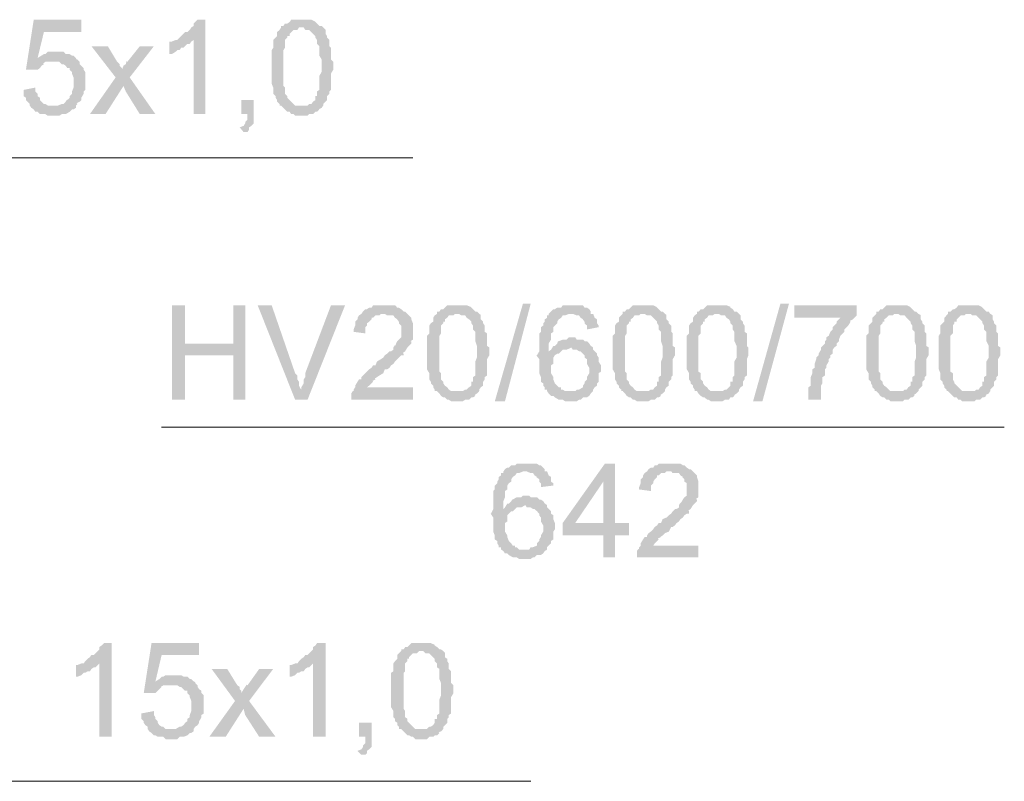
# Model space of a CAD drawing. Header units: millimetres. Extents: x 16 to 647, y 3 to 417.
# Tile 9 of 80: x 168 to 189, y 126 to 142. Entities that reach past the tile are written whole.
import ezdxf

# ---------------------------------------------------------------- set-up
doc = ezdxf.new("R2010")
doc.units = ezdxf.units.MM
doc.header["$MEASUREMENT"] = 0
doc.layers.get('0').update_dxf_attribs({"linetype": 'CONTINUOUS'})

msp = doc.modelspace()

# ---------------------------------------------------------------- hatches: boundary and pattern name
for points in [[(169.21, 142.345), (168.201, 142.345), (168.036, 141.286), (168.284, 141.286), (168.333, 141.32), (168.366, 141.369), (168.416, 141.402), (168.4, 141.419), (168.449, 141.452), (168.631, 141.452), (169.128, 141.502), (169.111, 141.502), (169.094, 141.535), (168.284, 141.535), (168.416, 142.081), (169.21, 142.081)], [(171.841, 142.345), (171.676, 142.345), (171.626, 142.296), (171.593, 142.263), (171.593, 142.213), (171.543, 142.18), (171.51, 142.13), (171.46, 142.081), (171.411, 142.081), (171.378, 142.048), (171.328, 141.998), (171.295, 141.965), (171.245, 141.915), (171.593, 141.915), (171.593, 140.343), (171.841, 140.343)], [(173.876, 142.345), (173.661, 142.345), (173.628, 142.296), (173.578, 142.263), (173.529, 142.263), (173.496, 142.213), (173.446, 142.213), (173.446, 142.18), (173.926, 142.18), (173.959, 142.13), (174.042, 142.13), (174.091, 142.081), (174.124, 142.048), (174.174, 141.998), (174.174, 141.965), (174.207, 141.915), (174.207, 141.832), (174.257, 141.783), (174.257, 141.584), (174.306, 141.502), (174.306, 141.32), (174.306, 141.237), (174.257, 141.154), (174.257, 140.856), (174.207, 140.823), (174.207, 140.724), (174.174, 140.724), (174.174, 140.641), (174.124, 140.608), (174.091, 140.558), (174.042, 140.558), (174.008, 140.525), (173.446, 140.525), (173.496, 140.476), (173.529, 140.443), (173.578, 140.393), (173.628, 140.393), (173.661, 140.343), (173.711, 140.343), (173.744, 140.31), (174.008, 140.31), (174.042, 140.343), (174.124, 140.343), (174.174, 140.393), (174.207, 140.393), (174.257, 140.443), (174.24, 140.443), (174.306, 140.476), (174.339, 140.525), (174.339, 140.558), (174.389, 140.608), (174.422, 140.641), (174.422, 140.724), (174.472, 140.774), (174.472, 140.823), (174.505, 140.856), (174.505, 141.204), (174.554, 141.286), (174.554, 141.452), (174.505, 141.502), (174.505, 141.75), (174.472, 141.783), (174.472, 141.915), (174.422, 141.965), (174.422, 141.998), (174.389, 142.048), (174.389, 142.13), (174.372, 142.147), (174.339, 142.18), (174.306, 142.213), (174.257, 142.213), (174.207, 142.263), (174.174, 142.296), (174.157, 142.312), (174.091, 142.345), (173.959, 142.345)], [(173.446, 142.18), (173.413, 142.13), (173.363, 142.081), (173.363, 141.998), (173.33, 141.965), (173.28, 141.915), (173.28, 141.75), (173.247, 141.7), (173.247, 140.989), (173.28, 140.906), (173.28, 140.774), (173.33, 140.724), (173.33, 140.691), (173.363, 140.641), (173.363, 140.608), (173.413, 140.558), (173.413, 140.525), (173.876, 140.525), (173.744, 140.525), (173.711, 140.558), (173.661, 140.608), (173.628, 140.641), (173.578, 140.691), (173.578, 140.724), (173.562, 140.74), (173.529, 140.774), (173.529, 140.906), (173.496, 140.939), (173.496, 141.7), (173.529, 141.75), (173.529, 141.915), (173.578, 141.965), (173.578, 141.998), (173.628, 141.998), (173.628, 142.048), (173.661, 142.081), (173.711, 142.13), (173.793, 142.13), (173.826, 142.18), (173.876, 142.18)], [(169.773, 141.783), (169.425, 141.783), (169.938, 141.121), (170.104, 140.939), (170.153, 140.823), (170.451, 140.343), (170.782, 140.343), (170.236, 141.121), (170.071, 141.286), (170.071, 141.32), (170.021, 141.369), (170.021, 141.402), (169.971, 141.452)], [(170.749, 141.783), (170.451, 141.783), (170.186, 141.452), (170.17, 141.468), (170.153, 141.402), (170.104, 141.369), (170.071, 141.286), (170.236, 141.121)], [(171.245, 141.915), (171.212, 141.915), (171.13, 141.882), (171.08, 141.882), (171.08, 141.617), (171.13, 141.617), (171.212, 141.667), (171.245, 141.7), (171.295, 141.7), (171.328, 141.75), (171.378, 141.75), (171.411, 141.783), (171.46, 141.832), (171.51, 141.832), (171.543, 141.882), (171.593, 141.915)], [(168.664, 141.667), (168.499, 141.667), (168.449, 141.617), (168.416, 141.617), (168.366, 141.584), (168.284, 141.535), (169.094, 141.535), (169.045, 141.584), (169.012, 141.584), (168.962, 141.617), (168.879, 141.617), (168.83, 141.667), (168.747, 141.667)], [(169.128, 141.502), (168.631, 141.452), (168.747, 141.452), (168.797, 141.402), (168.83, 141.402), (168.879, 141.369), (168.912, 141.32), (168.962, 141.32), (168.962, 141.286), (169.012, 141.237), (169.012, 141.204), (169.045, 141.121), (169.045, 140.906), (169.012, 140.823), (169.012, 140.774), (168.962, 140.724), (168.962, 140.691), (168.912, 140.641), (168.912, 140.658), (168.879, 140.608), (168.83, 140.558), (168.797, 140.558), (168.714, 140.525), (168.631, 140.525), (169.094, 140.525), (169.128, 140.558), (169.111, 140.575), (169.177, 140.608), (169.21, 140.641), (169.21, 140.691), (169.26, 140.774), (169.26, 140.823), (169.293, 140.856), (169.293, 141.237), (169.26, 141.286), (169.26, 141.32), (169.21, 141.369), (169.177, 141.402), (169.177, 141.452)], [(169.938, 141.121), (169.392, 140.343), (169.723, 140.343), (170.104, 140.939)], [(168.234, 140.906), (167.986, 140.856), (167.986, 140.724), (168.036, 140.691), (168.036, 140.641), (168.069, 140.608), (168.118, 140.558), (168.118, 140.525), (168.151, 140.476), (168.201, 140.443), (168.234, 140.393), (168.284, 140.393), (168.333, 140.343), (168.449, 140.343), (168.499, 140.31), (168.747, 140.31), (168.797, 140.343), (168.879, 140.343), (168.962, 140.393), (169.012, 140.443), (169.045, 140.443), (169.094, 140.476), (169.094, 140.525), (168.499, 140.525), (168.449, 140.558), (168.416, 140.558), (168.366, 140.608), (168.333, 140.641), (168.333, 140.691), (168.284, 140.724), (168.284, 140.774), (168.234, 140.823)], [(172.867, 140.641), (172.602, 140.641), (172.602, 140.343), (172.734, 140.343), (172.734, 140.228), (172.685, 140.178), (172.685, 140.145), (172.652, 140.095), (172.569, 140.062), (172.652, 139.963), (172.734, 139.963), (172.768, 140.012), (172.768, 140.062), (172.817, 140.095), (172.867, 140.145), (172.867, 140.343)], [(171.411, 136.29), (171.13, 136.29), (171.13, 134.288), (171.411, 134.288), (171.411, 135.231), (172.437, 135.231), (171.411, 135.479)], [(172.685, 136.29), (172.437, 136.29), (172.437, 135.479), (171.411, 135.479), (172.437, 135.231), (172.437, 134.288), (172.685, 134.288)], [(173.247, 136.29), (172.95, 136.29), (173.744, 134.288), (173.876, 134.503), (173.86, 134.519), (173.826, 134.586), (173.826, 134.668), (173.793, 134.718), (173.793, 134.801), (173.744, 134.85)], [(174.803, 136.29), (174.505, 136.29), (173.959, 134.85), (173.959, 134.768), (173.926, 134.718), (173.926, 134.635), (173.876, 134.552), (173.876, 134.503), (173.744, 134.288), (174.008, 134.288)], [(175.613, 136.29), (175.398, 136.29), (175.365, 136.24), (175.316, 136.24), (175.266, 136.207), (175.233, 136.207), (175.183, 136.157), (175.15, 136.108), (175.1, 136.075), (175.067, 136.025), (175.067, 135.992), (175.018, 135.942), (175.018, 135.86), (174.985, 135.777), (174.985, 135.727), (175.233, 135.694), (175.233, 135.826), (175.266, 135.86), (175.266, 135.909), (175.316, 135.942), (175.365, 135.992), (175.365, 136.025), (175.398, 136.025), (175.448, 136.075), (175.531, 136.075), (175.564, 136.108), (176.126, 136.108), (176.077, 136.157), (176.044, 136.157), (175.994, 136.207), (175.944, 136.24), (175.911, 136.24), (175.862, 136.29), (175.696, 136.29)], [(177.185, 136.29), (176.97, 136.29), (176.92, 136.24), (176.887, 136.207), (176.838, 136.207), (176.805, 136.157), (176.755, 136.157), (176.755, 136.108), (177.218, 136.108), (177.268, 136.075), (177.351, 136.075), (177.384, 136.025), (177.433, 135.992), (177.483, 135.942), (177.483, 135.909), (177.516, 135.86), (177.516, 135.777), (177.566, 135.727), (177.566, 135.529), (177.599, 135.429), (177.599, 135.264), (177.599, 135.181), (177.566, 135.098), (177.566, 134.801), (177.516, 134.768), (177.516, 134.668), (177.483, 134.668), (177.483, 134.586), (177.433, 134.552), (177.384, 134.503), (177.351, 134.503), (177.301, 134.47), (176.755, 134.47), (176.805, 134.42), (176.838, 134.37), (176.887, 134.337), (176.92, 134.337), (176.97, 134.288), (177.003, 134.288), (177.053, 134.255), (177.301, 134.255), (177.351, 134.288), (177.433, 134.288), (177.483, 134.337), (177.516, 134.337), (177.566, 134.37), (177.549, 134.387), (177.599, 134.42), (177.648, 134.47), (177.648, 134.503), (177.682, 134.552), (177.731, 134.586), (177.731, 134.668), (177.764, 134.718), (177.764, 134.768), (177.814, 134.801), (177.814, 135.148), (177.864, 135.231), (177.864, 135.396), (177.814, 135.429), (177.814, 135.694), (177.764, 135.727), (177.764, 135.86), (177.731, 135.909), (177.731, 135.942), (177.682, 135.992), (177.682, 136.075), (177.682, 136.091), (177.648, 136.108), (177.599, 136.157), (177.566, 136.157), (177.516, 136.207), (177.483, 136.24), (177.466, 136.257), (177.384, 136.29), (177.268, 136.29)], [(177.979, 134.255), (178.575, 136.323), (178.74, 136.323), (178.194, 134.255)], [(179.601, 136.29), (179.419, 136.29), (179.386, 136.24), (179.303, 136.24), (179.253, 136.207), (179.22, 136.207), (179.171, 136.157), (179.121, 136.108), (179.634, 136.108), (179.717, 136.075), (179.766, 136.075), (179.799, 136.025), (179.849, 135.992), (179.832, 136.008), (179.882, 135.942), (179.882, 135.909), (179.932, 135.86), (179.932, 135.777), (180.18, 135.826), (180.18, 135.86), (180.147, 135.909), (180.147, 135.992), (180.097, 136.025), (180.064, 136.108), (180.014, 136.108), (180.014, 136.157), (179.981, 136.207), (179.932, 136.24), (179.882, 136.24), (179.849, 136.29), (179.684, 136.29)], [(181.123, 136.29), (180.908, 136.29), (180.858, 136.24), (180.825, 136.207), (180.776, 136.207), (180.742, 136.157), (180.693, 136.157), (180.693, 136.108), (181.156, 136.108), (181.206, 136.075), (181.288, 136.075), (181.338, 136.025), (181.371, 135.992), (181.421, 135.942), (181.421, 135.909), (181.454, 135.86), (181.454, 135.777), (181.504, 135.727), (181.504, 135.529), (181.537, 135.429), (181.537, 135.264), (181.537, 135.181), (181.504, 135.098), (181.504, 134.801), (181.454, 134.768), (181.454, 134.668), (181.421, 134.668), (181.421, 134.586), (181.371, 134.552), (181.338, 134.503), (181.288, 134.503), (181.239, 134.47), (180.693, 134.47), (180.742, 134.42), (180.776, 134.37), (180.825, 134.337), (180.858, 134.337), (180.908, 134.288), (180.941, 134.288), (180.991, 134.255), (181.239, 134.255), (181.288, 134.288), (181.371, 134.288), (181.421, 134.337), (181.454, 134.337), (181.504, 134.37), (181.487, 134.387), (181.537, 134.42), (181.586, 134.47), (181.586, 134.503), (181.619, 134.552), (181.669, 134.586), (181.669, 134.668), (181.719, 134.718), (181.719, 134.768), (181.752, 134.801), (181.752, 135.148), (181.801, 135.231), (181.801, 135.396), (181.752, 135.429), (181.752, 135.694), (181.719, 135.727), (181.719, 135.86), (181.669, 135.909), (181.669, 135.942), (181.619, 135.992), (181.619, 136.075), (181.619, 136.091), (181.586, 136.108), (181.537, 136.157), (181.504, 136.157), (181.454, 136.207), (181.421, 136.24), (181.404, 136.257), (181.338, 136.29), (181.206, 136.29)], [(182.678, 136.29), (182.48, 136.29), (182.43, 136.24), (182.397, 136.207), (182.347, 136.207), (182.298, 136.157), (182.265, 136.157), (182.265, 136.108), (182.728, 136.108), (182.778, 136.075), (182.86, 136.075), (182.893, 136.025), (182.943, 135.992), (182.976, 135.942), (182.976, 135.909), (183.026, 135.86), (183.026, 135.777), (183.059, 135.727), (183.059, 135.529), (183.108, 135.429), (183.108, 135.264), (183.108, 135.181), (183.059, 135.098), (183.059, 134.801), (183.026, 134.768), (183.026, 134.668), (182.976, 134.668), (182.976, 134.586), (182.943, 134.552), (182.893, 134.503), (182.86, 134.503), (182.811, 134.47), (182.265, 134.47), (182.298, 134.42), (182.347, 134.37), (182.397, 134.337), (182.43, 134.337), (182.48, 134.288), (182.513, 134.288), (182.562, 134.255), (182.811, 134.255), (182.86, 134.288), (182.943, 134.288), (182.976, 134.337), (183.026, 134.337), (183.059, 134.37), (183.059, 134.387), (183.108, 134.42), (183.158, 134.47), (183.158, 134.503), (183.191, 134.552), (183.241, 134.586), (183.241, 134.668), (183.274, 134.718), (183.274, 134.768), (183.324, 134.801), (183.324, 135.148), (183.357, 135.231), (183.357, 135.396), (183.324, 135.429), (183.324, 135.694), (183.274, 135.727), (183.274, 135.86), (183.241, 135.909), (183.241, 135.942), (183.191, 135.992), (183.191, 136.075), (183.175, 136.091), (183.158, 136.108), (183.108, 136.157), (183.059, 136.157), (183.026, 136.207), (182.976, 136.24), (182.976, 136.257), (182.893, 136.29), (182.778, 136.29)], [(183.456, 134.255), (184.035, 136.323), (184.217, 136.323), (183.654, 134.255)], [(185.656, 136.29), (184.333, 136.29), (184.333, 136.025), (185.309, 136.025), (185.276, 135.992), (185.226, 135.942), (185.226, 135.909), (185.177, 135.86), (185.144, 135.826), (185.144, 135.777), (185.094, 135.727), (185.061, 135.644), (185.011, 135.611), (185.011, 135.562), (184.978, 135.529), (184.978, 135.479), (184.928, 135.429), (184.895, 135.396), (184.895, 135.347), (184.846, 135.264), (184.846, 135.231), (184.796, 135.181), (184.796, 135.148), (184.763, 135.049), (184.763, 134.966), (184.713, 134.933), (184.713, 134.85), (184.68, 134.768), (184.68, 134.586), (184.631, 134.552), (184.631, 134.288), (184.895, 134.288), (184.895, 134.586), (184.928, 134.635), (184.928, 134.768), (184.978, 134.801), (184.978, 134.933), (185.011, 134.966), (185.011, 135.016), (185.061, 135.098), (185.061, 135.148), (185.094, 135.181), (185.094, 135.231), (185.144, 135.264), (185.144, 135.347), (185.177, 135.396), (185.226, 135.429), (185.226, 135.479), (185.276, 135.529), (185.276, 135.562), (185.309, 135.644), (185.359, 135.694), (185.392, 135.727), (185.392, 135.777), (185.441, 135.826), (185.474, 135.86), (185.524, 135.942), (185.508, 135.959), (185.574, 135.992), (185.607, 136.025), (185.656, 136.075)], [(186.5, 136.29), (186.285, 136.29), (186.236, 136.24), (186.202, 136.207), (186.153, 136.207), (186.12, 136.157), (186.07, 136.157), (186.07, 136.108), (186.533, 136.108), (186.583, 136.075), (186.666, 136.075), (186.715, 136.025), (186.748, 135.992), (186.798, 135.942), (186.798, 135.909), (186.831, 135.86), (186.831, 135.777), (186.881, 135.727), (186.881, 135.529), (186.914, 135.429), (186.914, 135.264), (186.914, 135.181), (186.881, 135.098), (186.881, 134.801), (186.831, 134.768), (186.831, 134.668), (186.798, 134.668), (186.798, 134.586), (186.748, 134.552), (186.715, 134.503), (186.666, 134.503), (186.633, 134.47), (186.07, 134.47), (186.12, 134.42), (186.153, 134.37), (186.202, 134.337), (186.236, 134.337), (186.285, 134.288), (186.335, 134.288), (186.368, 134.255), (186.633, 134.255), (186.666, 134.288), (186.748, 134.288), (186.798, 134.337), (186.831, 134.337), (186.881, 134.37), (186.864, 134.387), (186.914, 134.42), (186.964, 134.47), (186.964, 134.503), (187.013, 134.552), (187.046, 134.586), (187.046, 134.668), (187.096, 134.718), (187.096, 134.768), (187.129, 134.801), (187.129, 135.148), (187.179, 135.231), (187.179, 135.396), (187.129, 135.429), (187.129, 135.694), (187.096, 135.727), (187.096, 135.86), (187.046, 135.909), (187.046, 135.942), (187.013, 135.992), (187.013, 136.075), (186.997, 136.091), (186.964, 136.108), (186.914, 136.157), (186.881, 136.157), (186.831, 136.207), (186.798, 136.24), (186.782, 136.257), (186.715, 136.29), (186.583, 136.29)], [(188.022, 136.29), (187.807, 136.29), (187.774, 136.24), (187.725, 136.207), (187.692, 136.207), (187.642, 136.157), (187.592, 136.157), (187.592, 136.108), (188.072, 136.108), (188.105, 136.075), (188.188, 136.075), (188.238, 136.025), (188.271, 135.992), (188.32, 135.942), (188.32, 135.909), (188.353, 135.86), (188.353, 135.777), (188.403, 135.727), (188.403, 135.529), (188.453, 135.429), (188.453, 135.264), (188.453, 135.181), (188.403, 135.098), (188.403, 134.801), (188.353, 134.768), (188.353, 134.668), (188.32, 134.668), (188.32, 134.586), (188.271, 134.552), (188.238, 134.503), (188.188, 134.503), (188.155, 134.47), (187.592, 134.47), (187.642, 134.42), (187.692, 134.37), (187.725, 134.337), (187.774, 134.337), (187.807, 134.288), (187.857, 134.288), (187.89, 134.255), (188.155, 134.255), (188.188, 134.288), (188.271, 134.288), (188.32, 134.337), (188.353, 134.337), (188.403, 134.37), (188.386, 134.387), (188.453, 134.42), (188.486, 134.47), (188.486, 134.503), (188.535, 134.552), (188.568, 134.586), (188.568, 134.668), (188.618, 134.718), (188.618, 134.768), (188.651, 134.801), (188.651, 135.148), (188.701, 135.231), (188.701, 135.396), (188.651, 135.429), (188.651, 135.694), (188.618, 135.727), (188.618, 135.86), (188.568, 135.909), (188.568, 135.942), (188.535, 135.992), (188.535, 136.075), (188.519, 136.091), (188.486, 136.108), (188.453, 136.157), (188.403, 136.157), (188.353, 136.207), (188.32, 136.24), (188.304, 136.257), (188.238, 136.29), (188.105, 136.29)], [(176.126, 136.108), (175.613, 136.108), (175.646, 136.108), (175.696, 136.075), (175.828, 136.075), (175.862, 136.025), (175.911, 135.992), (175.895, 136.008), (175.944, 135.942), (175.944, 135.909), (175.994, 135.86), (175.994, 135.611), (175.944, 135.562), (175.911, 135.529), (175.862, 135.429), (175.862, 135.446), (175.828, 135.396), (175.828, 135.347), (175.779, 135.314), (175.746, 135.314), (175.696, 135.264), (175.646, 135.231), (175.613, 135.181), (175.564, 135.148), (175.481, 135.098), (175.448, 135.016), (175.398, 135.016), (175.365, 134.966), (175.316, 134.933), (175.266, 134.883), (175.233, 134.85), (175.183, 134.801), (175.15, 134.768), (175.15, 134.718), (175.1, 134.718), (175.067, 134.668), (175.018, 134.586), (175.018, 134.552), (174.985, 134.503), (174.985, 134.47), (174.968, 134.47), (174.935, 134.42), (174.935, 134.288), (176.242, 134.288), (176.242, 134.552), (175.266, 134.552), (175.316, 134.586), (175.365, 134.635), (175.398, 134.668), (175.382, 134.685), (175.448, 134.718), (175.431, 134.734), (175.481, 134.768), (175.531, 134.801), (175.613, 134.85), (175.646, 134.933), (175.696, 134.933), (175.746, 134.966), (175.779, 135.016), (175.828, 135.049), (175.862, 135.098), (175.911, 135.148), (175.944, 135.181), (175.994, 135.231), (176.044, 135.231), (176.044, 135.264), (176.027, 135.28), (176.077, 135.314), (176.126, 135.396), (176.159, 135.429), (176.209, 135.479), (176.209, 135.529), (176.192, 135.529), (176.242, 135.562), (176.242, 135.727), (176.242, 135.909), (176.209, 135.992), (176.209, 136.025), (176.159, 136.075)], [(176.755, 136.108), (176.705, 136.075), (176.672, 136.025), (176.672, 135.942), (176.623, 135.909), (176.59, 135.86), (176.59, 135.694), (176.54, 135.644), (176.54, 134.933), (176.59, 134.85), (176.59, 134.718), (176.623, 134.668), (176.623, 134.635), (176.672, 134.586), (176.672, 134.552), (176.705, 134.503), (176.705, 134.47), (177.185, 134.47), (177.053, 134.47), (177.003, 134.503), (176.97, 134.552), (176.92, 134.586), (176.887, 134.635), (176.887, 134.668), (176.871, 134.685), (176.838, 134.718), (176.838, 134.85), (176.805, 134.883), (176.805, 135.644), (176.838, 135.694), (176.838, 135.86), (176.887, 135.909), (176.887, 135.942), (176.92, 135.942), (176.92, 135.992), (176.97, 136.025), (177.003, 136.075), (177.102, 136.075), (177.136, 136.108), (177.185, 136.108)], [(179.121, 136.108), (179.121, 136.075), (179.088, 136.075), (179.088, 136.025), (179.038, 135.992), (179.038, 135.942), (179.005, 135.909), (179.005, 135.86), (178.956, 135.826), (178.956, 135.727), (178.922, 135.694), (178.922, 135.314), (178.873, 135.231), (178.856, 135.231), (178.922, 135.148), (178.922, 134.85), (178.956, 134.768), (178.956, 134.668), (179.005, 134.635), (179.005, 134.586), (179.038, 134.552), (179.038, 134.503), (179.088, 134.503), (179.088, 134.47), (179.121, 134.42), (179.171, 134.37), (179.22, 134.37), (179.253, 134.337), (179.336, 134.288), (179.419, 134.288), (179.468, 134.255), (179.717, 134.255), (179.766, 134.288), (179.799, 134.288), (179.849, 134.337), (179.932, 134.337), (179.981, 134.37), (180.014, 134.42), (180.064, 134.47), (179.468, 134.47), (179.419, 134.503), (179.386, 134.503), (179.386, 134.552), (179.336, 134.552), (179.303, 134.586), (179.253, 134.635), (179.22, 134.718), (179.22, 134.768), (179.171, 134.85), (179.171, 135.016), (179.22, 135.049), (179.22, 135.181), (179.253, 135.231), (179.303, 135.264), (179.336, 135.264), (179.386, 135.314), (179.121, 135.314), (179.121, 135.479), (179.171, 135.562), (179.171, 135.694), (179.22, 135.727), (179.22, 135.826), (179.253, 135.86), (179.303, 135.909), (179.303, 135.942), (179.336, 135.992), (179.386, 136.025), (179.419, 136.075), (179.468, 136.075), (179.551, 136.108), (179.601, 136.108)], [(180.693, 136.108), (180.66, 136.075), (180.61, 136.025), (180.61, 135.942), (180.56, 135.909), (180.527, 135.86), (180.527, 135.694), (180.478, 135.644), (180.478, 134.933), (180.527, 134.85), (180.527, 134.718), (180.56, 134.668), (180.56, 134.635), (180.61, 134.586), (180.61, 134.552), (180.66, 134.503), (180.66, 134.47), (181.123, 134.47), (180.991, 134.47), (180.941, 134.503), (180.908, 134.552), (180.858, 134.586), (180.825, 134.635), (180.825, 134.668), (180.809, 134.685), (180.776, 134.718), (180.776, 134.85), (180.742, 134.883), (180.742, 135.644), (180.776, 135.694), (180.776, 135.86), (180.825, 135.909), (180.825, 135.942), (180.858, 135.942), (180.858, 135.992), (180.908, 136.025), (180.941, 136.075), (181.04, 136.075), (181.073, 136.108), (181.123, 136.108)], [(182.265, 136.108), (182.215, 136.075), (182.182, 136.025), (182.182, 135.942), (182.132, 135.909), (182.099, 135.86), (182.099, 135.694), (182.05, 135.644), (182.05, 134.933), (182.099, 134.85), (182.099, 134.718), (182.132, 134.668), (182.132, 134.635), (182.182, 134.586), (182.182, 134.552), (182.215, 134.503), (182.215, 134.47), (182.678, 134.47), (182.562, 134.47), (182.513, 134.503), (182.48, 134.552), (182.43, 134.586), (182.397, 134.635), (182.397, 134.668), (182.38, 134.685), (182.347, 134.718), (182.347, 134.85), (182.298, 134.883), (182.298, 135.644), (182.347, 135.694), (182.347, 135.86), (182.397, 135.909), (182.397, 135.942), (182.43, 135.942), (182.43, 135.992), (182.48, 136.025), (182.513, 136.075), (182.596, 136.075), (182.645, 136.108), (182.678, 136.108)], [(186.07, 136.108), (186.037, 136.075), (185.987, 136.025), (185.987, 135.942), (185.954, 135.909), (185.905, 135.86), (185.905, 135.694), (185.855, 135.644), (185.855, 134.933), (185.905, 134.85), (185.905, 134.718), (185.954, 134.668), (185.954, 134.635), (185.987, 134.586), (185.987, 134.552), (186.037, 134.503), (186.037, 134.47), (186.5, 134.47), (186.368, 134.47), (186.335, 134.503), (186.285, 134.552), (186.236, 134.586), (186.202, 134.635), (186.202, 134.668), (186.186, 134.685), (186.153, 134.718), (186.153, 134.85), (186.12, 134.883), (186.12, 135.644), (186.153, 135.694), (186.153, 135.86), (186.202, 135.909), (186.202, 135.942), (186.236, 135.942), (186.236, 135.992), (186.285, 136.025), (186.335, 136.075), (186.418, 136.075), (186.451, 136.108), (186.5, 136.108)], [(187.592, 136.108), (187.559, 136.075), (187.51, 136.025), (187.51, 135.942), (187.476, 135.909), (187.427, 135.86), (187.427, 135.694), (187.394, 135.644), (187.394, 134.933), (187.427, 134.85), (187.427, 134.718), (187.476, 134.668), (187.476, 134.635), (187.51, 134.586), (187.51, 134.552), (187.559, 134.503), (187.559, 134.47), (188.022, 134.47), (187.89, 134.47), (187.857, 134.503), (187.807, 134.552), (187.774, 134.586), (187.725, 134.635), (187.725, 134.668), (187.708, 134.685), (187.692, 134.718), (187.692, 134.85), (187.642, 134.883), (187.642, 135.644), (187.692, 135.694), (187.692, 135.86), (187.725, 135.909), (187.725, 135.942), (187.774, 135.942), (187.774, 135.992), (187.807, 136.025), (187.857, 136.075), (187.94, 136.075), (187.973, 136.108), (188.022, 136.108)], [(179.634, 135.611), (179.551, 135.611), (179.502, 135.562), (179.419, 135.562), (179.336, 135.529), (179.32, 135.529), (179.303, 135.479), (179.253, 135.429), (179.22, 135.429), (179.171, 135.347), (179.121, 135.314), (179.386, 135.314), (179.419, 135.347), (179.502, 135.347), (179.601, 135.396), (180.064, 135.396), (180.014, 135.429), (179.981, 135.479), (179.932, 135.529), (179.882, 135.529), (179.849, 135.562), (179.717, 135.562), (179.684, 135.611)], [(180.064, 135.396), (179.601, 135.396), (179.634, 135.347), (179.717, 135.347), (179.766, 135.314), (179.799, 135.314), (179.849, 135.264), (179.882, 135.231), (179.882, 135.181), (179.932, 135.148), (179.932, 135.049), (179.981, 134.966), (179.981, 134.85), (179.932, 134.768), (179.932, 134.718), (179.882, 134.668), (179.882, 134.635), (179.849, 134.586), (179.849, 134.552), (179.766, 134.503), (179.717, 134.503), (179.684, 134.47), (179.601, 134.47), (180.064, 134.47), (180.064, 134.503), (180.097, 134.552), (180.147, 134.586), (180.147, 134.635), (180.18, 134.668), (180.18, 134.85), (180.23, 134.883), (180.23, 135.016), (180.18, 135.098), (180.18, 135.181), (180.147, 135.231), (180.147, 135.264), (180.097, 135.314), (180.064, 135.347)], [(178.625, 132.931), (178.443, 132.931), (178.41, 132.898), (178.327, 132.898), (178.277, 132.848), (178.244, 132.848), (178.194, 132.815), (178.161, 132.766), (178.658, 132.766), (178.74, 132.732), (178.79, 132.732), (178.823, 132.683), (178.873, 132.65), (178.856, 132.65), (178.922, 132.6), (178.922, 132.55), (178.956, 132.517), (178.956, 132.435), (179.22, 132.468), (179.22, 132.517), (179.171, 132.55), (179.171, 132.65), (179.121, 132.683), (179.088, 132.766), (179.038, 132.766), (179.038, 132.815), (179.005, 132.848), (178.956, 132.898), (178.922, 132.898), (178.873, 132.931), (178.707, 132.931)], [(180.527, 132.931), (180.312, 132.931), (179.419, 131.674), (179.419, 131.409), (180.279, 131.409), (180.279, 130.946), (180.527, 130.946), (180.527, 131.409), (180.825, 131.409), (180.825, 131.674), (179.684, 131.674), (180.279, 132.55)], [(180.527, 132.931), (180.279, 132.55), (180.279, 131.674), (179.684, 131.674), (180.527, 131.674)], [(181.669, 132.931), (181.454, 132.931), (181.421, 132.898), (181.371, 132.898), (181.338, 132.848), (181.288, 132.848), (181.239, 132.815), (181.206, 132.766), (181.156, 132.732), (181.123, 132.683), (181.123, 132.65), (181.073, 132.6), (181.073, 132.517), (181.04, 132.435), (181.04, 132.385), (181.288, 132.352), (181.288, 132.468), (181.338, 132.517), (181.338, 132.55), (181.371, 132.6), (181.421, 132.65), (181.421, 132.683), (181.454, 132.683), (181.504, 132.732), (181.586, 132.732), (181.619, 132.766), (182.182, 132.766), (182.132, 132.815), (182.099, 132.815), (182.05, 132.848), (182, 132.898), (181.967, 132.898), (181.917, 132.931), (181.752, 132.931)], [(178.161, 132.766), (178.161, 132.732), (178.112, 132.732), (178.112, 132.683), (178.062, 132.65), (178.062, 132.6), (178.029, 132.55), (178.029, 132.517), (177.979, 132.468), (177.979, 132.385), (177.946, 132.352), (177.946, 131.971), (177.897, 131.872), (177.88, 131.889), (177.946, 131.789), (177.946, 131.492), (177.979, 131.409), (177.979, 131.326), (178.029, 131.293), (178.029, 131.243), (178.062, 131.194), (178.062, 131.161), (178.112, 131.161), (178.112, 131.111), (178.161, 131.078), (178.194, 131.028), (178.244, 131.028), (178.277, 130.995), (178.36, 130.946), (178.443, 130.946), (178.492, 130.912), (178.74, 130.912), (178.79, 130.946), (178.823, 130.946), (178.873, 130.995), (178.956, 130.995), (179.005, 131.028), (179.038, 131.078), (179.088, 131.111), (178.492, 131.111), (178.443, 131.161), (178.41, 131.161), (178.41, 131.194), (178.36, 131.194), (178.327, 131.243), (178.277, 131.293), (178.244, 131.376), (178.244, 131.409), (178.194, 131.492), (178.194, 131.674), (178.244, 131.707), (178.244, 131.839), (178.277, 131.872), (178.327, 131.922), (178.36, 131.922), (178.41, 131.971), (178.161, 131.971), (178.161, 132.137), (178.194, 132.22), (178.194, 132.352), (178.244, 132.385), (178.244, 132.468), (178.277, 132.517), (178.327, 132.55), (178.327, 132.6), (178.36, 132.65), (178.41, 132.683), (178.443, 132.732), (178.492, 132.732), (178.575, 132.766), (178.625, 132.766)], [(182.182, 132.766), (181.669, 132.766), (181.719, 132.766), (181.752, 132.732), (181.884, 132.732), (181.917, 132.683), (181.967, 132.65), (181.95, 132.65), (182, 132.6), (182, 132.55), (182.05, 132.517), (182.05, 132.253), (182, 132.22), (181.967, 132.17), (181.917, 132.087), (181.917, 132.104), (181.884, 132.054), (181.884, 132.004), (181.834, 131.971), (181.801, 131.971), (181.752, 131.922), (181.719, 131.872), (181.669, 131.839), (181.619, 131.789), (181.537, 131.756), (181.504, 131.674), (181.454, 131.674), (181.421, 131.624), (181.371, 131.591), (181.338, 131.541), (181.288, 131.492), (181.239, 131.458), (181.206, 131.409), (181.206, 131.376), (181.156, 131.376), (181.123, 131.326), (181.073, 131.243), (181.073, 131.194), (181.04, 131.161), (181.04, 131.111), (181.024, 131.128), (180.991, 131.078), (180.991, 130.946), (182.298, 130.946), (182.298, 131.194), (181.338, 131.194), (181.371, 131.243), (181.421, 131.293), (181.454, 131.326), (181.437, 131.343), (181.504, 131.376), (181.487, 131.376), (181.537, 131.409), (181.586, 131.458), (181.669, 131.492), (181.719, 131.591), (181.752, 131.591), (181.801, 131.624), (181.834, 131.674), (181.884, 131.707), (181.917, 131.756), (181.967, 131.789), (182, 131.839), (182.05, 131.872), (182.099, 131.872), (182.099, 131.922), (182.083, 131.938), (182.132, 131.971), (182.182, 132.054), (182.215, 132.087), (182.265, 132.137), (182.265, 132.17), (182.248, 132.186), (182.298, 132.22), (182.298, 132.385), (182.298, 132.55), (182.265, 132.65), (182.265, 132.683), (182.215, 132.732)], [(178.658, 132.253), (178.575, 132.253), (178.542, 132.22), (178.443, 132.22), (178.36, 132.17), (178.36, 132.186), (178.327, 132.137), (178.277, 132.087), (178.244, 132.087), (178.194, 132.004), (178.161, 131.971), (178.41, 131.971), (178.443, 132.004), (178.542, 132.004), (178.625, 132.054), (179.088, 132.054), (179.038, 132.087), (179.005, 132.137), (178.956, 132.17), (178.922, 132.17), (178.873, 132.22), (178.74, 132.22), (178.707, 132.253)], [(179.088, 132.054), (178.625, 132.054), (178.658, 132.004), (178.74, 132.004), (178.79, 131.971), (178.823, 131.971), (178.873, 131.922), (178.922, 131.872), (178.922, 131.839), (178.956, 131.789), (178.956, 131.707), (179.005, 131.624), (179.005, 131.492), (178.956, 131.409), (178.956, 131.376), (178.922, 131.326), (178.922, 131.293), (178.873, 131.243), (178.873, 131.194), (178.79, 131.161), (178.74, 131.161), (178.707, 131.111), (178.625, 131.111), (179.088, 131.111), (179.088, 131.161), (179.121, 131.194), (179.171, 131.243), (179.171, 131.293), (179.22, 131.326), (179.22, 131.492), (179.253, 131.541), (179.253, 131.674), (179.22, 131.756), (179.22, 131.839), (179.171, 131.872), (179.171, 131.922), (179.121, 131.971), (179.088, 132.004)], [(169.856, 129.126), (169.69, 129.126), (169.64, 129.076), (169.591, 129.043), (169.591, 128.993), (169.558, 128.96), (169.508, 128.91), (169.475, 128.877), (169.425, 128.877), (169.392, 128.828), (169.343, 128.795), (169.293, 128.745), (169.26, 128.695), (169.591, 128.695), (169.591, 127.14), (169.856, 127.14)], [(171.709, 129.126), (170.699, 129.126), (170.534, 128.067), (170.782, 128.067), (170.832, 128.116), (170.865, 128.149), (170.914, 128.199), (170.898, 128.199), (170.948, 128.232), (171.13, 128.232), (171.626, 128.282), (171.626, 128.298), (171.593, 128.315), (170.782, 128.315), (170.914, 128.877), (171.709, 128.877)], [(174.389, 129.126), (174.207, 129.126), (174.174, 129.076), (174.124, 129.043), (174.124, 128.993), (174.091, 128.96), (174.042, 128.91), (174.008, 128.877), (173.959, 128.877), (173.926, 128.828), (173.876, 128.795), (173.826, 128.745), (173.793, 128.695), (174.124, 128.695), (174.124, 127.14), (174.389, 127.14)], [(176.424, 129.126), (176.209, 129.126), (176.159, 129.076), (176.126, 129.043), (176.077, 129.043), (176.044, 128.993), (175.994, 128.993), (175.994, 128.96), (176.457, 128.96), (176.507, 128.91), (176.59, 128.91), (176.623, 128.877), (176.672, 128.828), (176.705, 128.795), (176.705, 128.745), (176.755, 128.695), (176.755, 128.613), (176.805, 128.58), (176.805, 128.364), (176.838, 128.282), (176.838, 128.116), (176.838, 128.017), (176.805, 127.934), (176.805, 127.636), (176.755, 127.603), (176.755, 127.521), (176.705, 127.521), (176.705, 127.438), (176.672, 127.388), (176.623, 127.355), (176.59, 127.355), (176.54, 127.306), (175.994, 127.306), (176.044, 127.256), (176.077, 127.223), (176.126, 127.173), (176.159, 127.173), (176.209, 127.14), (176.242, 127.14), (176.292, 127.09), (176.54, 127.09), (176.59, 127.14), (176.672, 127.14), (176.705, 127.173), (176.755, 127.173), (176.805, 127.223), (176.788, 127.239), (176.838, 127.256), (176.887, 127.306), (176.887, 127.355), (176.92, 127.388), (176.97, 127.438), (176.97, 127.521), (177.003, 127.554), (177.003, 127.603), (177.053, 127.636), (177.053, 127.984), (177.102, 128.067), (177.102, 128.232), (177.053, 128.282), (177.053, 128.53), (177.003, 128.58), (177.003, 128.695), (176.97, 128.745), (176.97, 128.795), (176.92, 128.828), (176.92, 128.91), (176.92, 128.927), (176.887, 128.96), (176.838, 128.993), (176.805, 128.993), (176.755, 129.043), (176.705, 129.076), (176.705, 129.092), (176.623, 129.126), (176.507, 129.126)], [(175.994, 128.96), (175.944, 128.91), (175.911, 128.877), (175.911, 128.795), (175.862, 128.745), (175.828, 128.695), (175.828, 128.53), (175.779, 128.497), (175.779, 127.769), (175.828, 127.686), (175.828, 127.554), (175.862, 127.521), (175.862, 127.471), (175.911, 127.438), (175.911, 127.388), (175.944, 127.355), (175.944, 127.306), (176.424, 127.306), (176.292, 127.306), (176.242, 127.355), (176.209, 127.388), (176.159, 127.438), (176.126, 127.471), (176.126, 127.521), (176.11, 127.537), (176.077, 127.554), (176.077, 127.686), (176.044, 127.736), (176.044, 128.497), (176.077, 128.53), (176.077, 128.695), (176.126, 128.745), (176.126, 128.795), (176.159, 128.795), (176.159, 128.828), (176.209, 128.877), (176.242, 128.91), (176.325, 128.91), (176.374, 128.96), (176.424, 128.96)], [(169.26, 128.695), (169.21, 128.695), (169.128, 128.662), (169.094, 128.662), (169.094, 128.414), (169.128, 128.414), (169.21, 128.447), (169.26, 128.497), (169.293, 128.497), (169.343, 128.53), (169.392, 128.53), (169.425, 128.58), (169.475, 128.613), (169.508, 128.613), (169.558, 128.662), (169.591, 128.695)], [(173.793, 128.695), (173.744, 128.695), (173.661, 128.662), (173.628, 128.662), (173.628, 128.414), (173.661, 128.414), (173.744, 128.447), (173.793, 128.497), (173.826, 128.497), (173.876, 128.53), (173.926, 128.53), (173.959, 128.58), (174.008, 128.613), (174.042, 128.613), (174.091, 128.662), (174.124, 128.695)], [(171.163, 128.447), (170.997, 128.447), (170.948, 128.414), (170.914, 128.414), (170.865, 128.364), (170.782, 128.315), (171.593, 128.315), (171.543, 128.364), (171.51, 128.364), (171.46, 128.414), (171.378, 128.414), (171.328, 128.447), (171.245, 128.447)], [(172.304, 128.58), (171.973, 128.58), (172.47, 127.901), (172.652, 127.736), (172.685, 127.603), (172.983, 127.14), (173.33, 127.14), (172.768, 127.901), (172.602, 128.067), (172.602, 128.116), (172.569, 128.149), (172.569, 128.199), (172.519, 128.232)], [(173.28, 128.58), (172.983, 128.58), (172.734, 128.232), (172.718, 128.249), (172.685, 128.199), (172.652, 128.149), (172.602, 128.067), (172.768, 127.901)], [(171.626, 128.282), (171.13, 128.232), (171.245, 128.232), (171.295, 128.199), (171.328, 128.199), (171.378, 128.149), (171.411, 128.116), (171.46, 128.116), (171.46, 128.067), (171.51, 128.017), (171.51, 127.984), (171.543, 127.901), (171.543, 127.686), (171.51, 127.603), (171.51, 127.554), (171.46, 127.521), (171.46, 127.471), (171.411, 127.438), (171.378, 127.388), (171.328, 127.355), (171.295, 127.355), (171.212, 127.306), (171.13, 127.306), (171.593, 127.306), (171.626, 127.355), (171.676, 127.388), (171.709, 127.438), (171.709, 127.471), (171.758, 127.554), (171.758, 127.603), (171.808, 127.636), (171.808, 128.017), (171.758, 128.067), (171.758, 128.116), (171.709, 128.149), (171.676, 128.199), (171.676, 128.232)], [(172.47, 127.901), (171.924, 127.14), (172.271, 127.14), (172.652, 127.736)], [(170.749, 127.686), (170.484, 127.636), (170.484, 127.521), (170.534, 127.471), (170.534, 127.438), (170.567, 127.388), (170.617, 127.355), (170.617, 127.306), (170.65, 127.256), (170.699, 127.223), (170.749, 127.173), (170.782, 127.173), (170.832, 127.14), (170.948, 127.14), (170.997, 127.09), (171.245, 127.09), (171.295, 127.14), (171.378, 127.14), (171.46, 127.173), (171.51, 127.223), (171.543, 127.223), (171.593, 127.256), (171.593, 127.306), (170.997, 127.306), (170.948, 127.355), (170.914, 127.355), (170.865, 127.388), (170.832, 127.438), (170.832, 127.471), (170.782, 127.521), (170.782, 127.554), (170.749, 127.603)], [(175.365, 127.438), (175.1, 127.438), (175.1, 127.14), (175.233, 127.14), (175.233, 127.008), (175.183, 126.958), (175.183, 126.925), (175.15, 126.875), (175.067, 126.842), (175.15, 126.76), (175.233, 126.76), (175.266, 126.793), (175.266, 126.842), (175.316, 126.875), (175.365, 126.925), (175.365, 127.14)]]:
    msp.add_hatch(color=7).paths.add_polyline_path(points)

# ---------------------------------------------------------------- linework, layer by layer
at = {"color": 7, "linetype": 'Continuous', "lineweight": 20}
for points in [[(176.242, 139.417), (163.668, 139.417), (163.668, 139.417)], [(170.914, 133.709), (188.784, 133.709), (188.784, 133.709)], [(178.74, 126.197), (166.216, 126.197)]]:
    msp.add_lwpolyline(points, dxfattribs=at)

doc.saveas('drawing.dxf')
